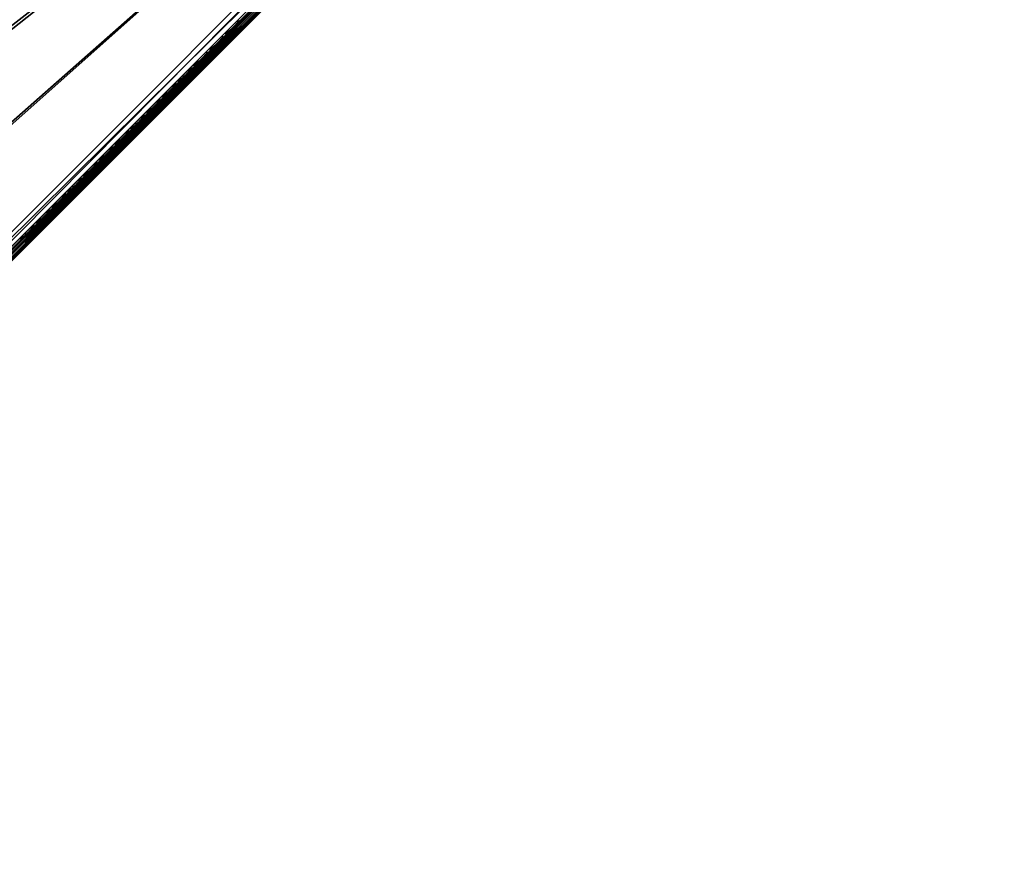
# Model space of a CAD drawing. Header units: inches. Extents: x 0 to 44.3, y -38.2 to 0.
# Tile 55 of 73: x 32.2 to 44.2, y -38 to -27.7. Entities that reach past the tile are written whole.
import ezdxf

# ---------------------------------------------------------------- set-up
doc = ezdxf.new("R2010")
doc.units = ezdxf.units.IN
doc.header["$LTSCALE"] = 0.03937
doc.header["$MEASUREMENT"] = 0
for name, color, linetype in [('A-FURN-3-ST', 151, 'Continuous'), ('A-FURN-3-ST-SEAM', 250, 'Continuous'), ('A-FURN-3-STITCH', 15, 'Continuous')]:
    doc.layers.add(name, color=color, linetype=linetype)

msp = doc.modelspace()

# ---------------------------------------------------------------- meshes
at = {"layer": 'A-FURN-3-ST'}
mesh = msp.add_polyface(dxfattribs=at)
corners = [(35.028, -12.026, 18), (35.19, -11.792, 17.963), (33.369, -10.581, 17.963), (33.215, -10.821, 18), (31.507, -9.435, 17.963), (31.362, -9.68, 18), (29.605, -8.355, 17.963), (29.469, -8.605, 18), (35.633, -11.153, 17.185), (33.81, -9.895, 16.901), (33.789, -9.927, 17.185), (33.73, -10.019, 17.45), (35.57, -11.244, 17.45), (33.635, -10.166, 17.678), (35.471, -11.387, 17.678), (33.512, -10.358, 17.853), (35.341, -11.574, 17.853), (31.923, -8.733, 16.901), (31.903, -8.766, 17.185), (31.847, -8.86, 17.45), (31.758, -9.011, 17.678), (31.642, -9.207, 17.853), (29.925, -7.769, 17.45), (29.841, -7.922, 17.678), (29.732, -8.122, 17.853), (35.655, -11.122, 16.901), (33.815, -9.888, 5.5), (31.927, -8.726, 5.5), (35.638, -11.146, 5.309), (33.794, -9.919, 5.309), (31.908, -8.759, 5.309), (31.672, -9.156, 5), (29.852, -7.903, 5.038), (31.77, -8.991, 5.038), (33.545, -10.308, 5), (33.648, -10.147, 5.038), (35.375, -11.526, 5), (35.576, -11.235, 5.147), (35.484, -11.369, 5.038), (33.735, -10.011, 5.147), (31.852, -8.852, 5.147), (37.161, -12.808, 5), (15.653, -31.181, 5), (15.92, -30.644, 18)]
mesh.append_faces([[corners[k] for k in face] for face in [(0, 1, 2), (0, 2, 3), (3, 2, 4), (3, 4, 5), (5, 4, 6), (5, 6, 7), (8, 9, 10), (8, 10, 11, 12), (12, 11, 13, 14), (14, 13, 15, 16), (16, 15, 2, 1), (9, 17, 10), (10, 17, 18), (10, 18, 19, 11), (11, 19, 20, 13), (13, 20, 21, 15), (15, 21, 4, 2), (19, 22, 23, 20), (20, 23, 24, 21), (21, 24, 6, 4), (25, 26, 9), (9, 26, 27), (9, 27, 17), (26, 28, 29), (26, 29, 27), (27, 29, 30), (31, 32, 33), (31, 33, 34), (34, 33, 35), (34, 35, 36), (37, 38, 35, 39), (39, 35, 33, 40), (29, 39, 40, 30), (41, 42, 36), (36, 42, 34), (34, 42, 31), (0, 3, 43), (43, 3, 5)]])
mesh = msp.add_polyface(dxfattribs=at)
corners = [(43.998, -18.717, 5.25), (24.893, -37.822, 5.25), (43.974, -18.693, 5.125), (24.869, -37.798, 5.125), (43.909, -18.629, 5.033), (24.805, -37.734, 5.033), (43.821, -18.54, 5), (43.542, -18.819, 17.979), (43.391, -18.971, 18), (43.58, -18.859, 17.973), (43.479, -19.059, 17.967), (43.657, -18.954, 17.907), (43.544, -19.124, 17.875), (43.671, -18.977, 17.877), (43.687, -19.011, 17.809), (43.685, -19.03, 17.734), (43.567, -19.148, 17.75), (43.725, -18.714, 17.911), (43.688, -18.673, 17.916), (43.793, -18.818, 17.849), (25.141, -37.221, 18), (25.229, -37.309, 17.967), (25.294, -37.374, 17.875), (21.086, -34.524, 5), (19.786, -33.596, 5), (18.445, -32.729, 5), (17.067, -31.923, 5), (15.653, -31.181, 5), (42.233, -17.02, 5), (40.593, -15.556, 5), (38.901, -14.152, 5), (37.161, -12.808, 5), (44.175, -18.54, 5.5), (44.168, -18.547, 16.901), (24.716, -37.999, 5.5), (24.716, -37.999, 16.9), (43.797, -18.918, 17.685), (21.448, -34.045, 18), (20.125, -33.101, 18), (18.761, -32.219, 18), (17.359, -31.399, 18), (15.92, -30.644, 18), (41.818, -17.465, 18), (40.194, -16.016, 18), (38.519, -14.626, 18), (36.796, -13.295, 18), (35.028, -12.026, 18)]
mesh.append_faces([[corners[k] for k in face] for face in [(0, 1, 2), (2, 3, 4), (4, 5, 6), (7, 8, 9), (9, 8, 10), (9, 10, 11), (11, 10, 12), (11, 12, 13), (13, 12, 14), (15, 14, 16), (16, 14, 12), (17, 18, 9), (9, 18, 7), (17, 9, 11, 19), (8, 20, 10), (10, 21, 12), (12, 22, 16), (23, 24, 6), (6, 24, 25), (6, 25, 26), (26, 27, 6), (6, 27, 28), (28, 27, 29), (29, 27, 30), (30, 27, 31), (0, 32, 1), (32, 33, 34), (35, 33, 16), (36, 15, 16), (37, 8, 38), (38, 8, 39), (39, 8, 40), (40, 8, 41), (41, 8, 42), (41, 42, 43), (43, 44, 41), (41, 44, 45), (41, 45, 46)]])
mesh = msp.add_polyface(dxfattribs=at)
corners = [(43.974, -18.693, 5.125), (24.893, -37.822, 5.25), (24.869, -37.798, 5.125), (43.909, -18.629, 5.033), (24.805, -37.734, 5.033), (43.821, -18.54, 5), (24.716, -37.645, 5), (24.893, -37.756, 17.728), (24.945, -37.753, 17.67), (25.058, -37.64, 17.756), (25.014, -37.634, 17.82), (25.181, -37.517, 17.809), (25.146, -37.502, 17.877), (25.294, -37.374, 17.875), (25.317, -37.398, 17.75), (25.2, -37.515, 17.734), (25.087, -37.628, 17.685), (24.983, -37.732, 17.607), (25.124, -37.488, 17.907), (25.229, -37.309, 17.967), (25.029, -37.411, 17.973), (25.141, -37.221, 18), (24.989, -37.373, 17.979), (24.884, -37.556, 17.91), (24.843, -37.519, 17.916), (24.751, -37.69, 17.809), (24.709, -37.654, 17.814), (24.863, -37.749, 17.753), (24.988, -37.624, 17.848), (43.479, -19.059, 17.967), (43.544, -19.124, 17.875), (43.567, -19.148, 17.75), (23.554, -36.55, 5), (22.343, -35.509, 5), (21.086, -34.524, 5), (44.175, -18.54, 5.5), (24.716, -37.999, 5.5), (44.168, -18.547, 16.901), (24.716, -37.999, 16.9), (24.892, -37.823, 17.501), (43.391, -18.971, 18), (23.958, -36.107, 18), (22.727, -35.047, 18), (21.448, -34.045, 18)]
mesh.append_faces([[corners[k] for k in face] for face in [(0, 1, 2), (3, 2, 4), (5, 4, 6), (7, 8, 9, 10), (10, 9, 11, 12), (12, 11, 13), (13, 11, 14), (14, 11, 15), (15, 11, 16), (16, 11, 9), (16, 9, 17), (12, 13, 18), (18, 13, 19), (18, 19, 20), (20, 19, 21), (20, 21, 22), (20, 22, 23), (23, 22, 24), (23, 24, 25), (25, 24, 26), (27, 7, 10, 28), (28, 10, 12, 18), (25, 27, 28, 23), (23, 28, 18, 20), (29, 21, 19), (30, 19, 13), (31, 13, 14), (6, 32, 5), (5, 32, 33), (5, 33, 34), (1, 35, 36), (36, 37, 38), (38, 31, 14), (15, 16, 14), (14, 16, 17), (14, 17, 39), (21, 40, 41), (41, 40, 42), (42, 40, 43)]])
at = {"layer": 'A-FURN-3-ST-SEAM'}
mesh = msp.add_polyface(dxfattribs=at)
corners = [(35.062, -27.512, 17.9), (35.065, -27.514, 17.919), (43.495, -19.078, 17.9), (35.097, -27.547, 17.95), (43.52, -19.103, 17.947), (35.084, -27.534, 17.946), (43.509, -19.092, 17.939), (35.072, -27.522, 17.935), (43.5, -19.083, 17.926), (35.111, -27.561, 17.946), (43.545, -19.127, 17.946), (43.566, -19.149, 17.905), (43.562, -19.145, 17.922), (35.13, -27.58, 17.919), (35.122, -27.572, 17.935), (43.555, -19.138, 17.936), (35.133, -27.582, 17.9), (43.565, -19.148, 17.887), (35.084, -27.534, 17.854), (43.526, -19.109, 17.85), (35.097, -27.547, 17.85), (43.538, -19.121, 17.851), (35.111, -27.561, 17.854), (43.55, -19.133, 17.859), (35.122, -27.572, 17.865), (35.13, -27.58, 17.881), (35.072, -27.522, 17.865), (43.514, -19.097, 17.856), (43.498, -19.081, 17.883), (35.065, -27.514, 17.881), (43.504, -19.087, 17.868), (31.982, -30.592, 17.9), (31.985, -30.594, 17.881), (31.992, -30.602, 17.865), (32.004, -30.614, 17.854), (32.017, -30.627, 17.85), (32.031, -30.641, 17.854), (32.042, -30.652, 17.865), (32.05, -30.66, 17.881), (32.053, -30.662, 17.9), (32.05, -30.66, 17.919), (32.042, -30.652, 17.935), (32.031, -30.641, 17.946), (32.017, -30.627, 17.95), (32.004, -30.614, 17.946), (31.992, -30.602, 17.935), (31.985, -30.594, 17.919), (28.615, -33.959, 17.9), (25.318, -37.397, 17.905), (25.317, -37.396, 17.887), (25.302, -37.381, 17.859), (25.314, -37.393, 17.922), (25.307, -37.386, 17.936), (25.296, -37.376, 17.946)]
mesh.append_faces([[corners[k] for k in face] for face in [(0, 1, 2), (3, 4, 5), (5, 6, 7), (7, 8, 1), (3, 9, 10), (11, 12, 13), (13, 12, 14), (14, 12, 15), (14, 15, 9), (13, 16, 11), (11, 16, 17), (18, 19, 20), (20, 21, 22), (22, 23, 24), (24, 17, 25), (25, 17, 16), (18, 26, 27), (0, 28, 29), (29, 30, 26), (0, 29, 31), (31, 29, 32), (32, 29, 26), (32, 26, 33), (33, 26, 18), (33, 18, 34), (34, 18, 20), (34, 20, 35), (35, 20, 22), (35, 22, 36), (36, 22, 24), (36, 24, 37), (37, 24, 25), (37, 25, 38), (38, 25, 16), (38, 16, 39), (39, 16, 13), (39, 13, 40), (40, 13, 14), (40, 14, 41), (41, 14, 9), (41, 9, 42), (42, 9, 3), (42, 3, 43), (43, 3, 5), (43, 5, 44), (44, 5, 7), (44, 7, 45), (45, 7, 1), (45, 1, 46), (46, 1, 0), (46, 0, 31), (47, 31, 32), (40, 48, 39), (39, 49, 38), (38, 49, 37), (37, 50, 36), (40, 41, 51), (41, 42, 52), (42, 43, 53), (46, 31, 47)]])
at = {"layer": 'A-FURN-3-STITCH'}
mesh = msp.add_polymesh((7, 4), dxfattribs=at)
for k, corner in enumerate([(34.687, -27.874, 17.956), (34.688, -27.875, 17.954), (34.691, -27.879, 17.951), (34.693, -27.88, 17.95), (34.717, -27.85, 17.961), (34.72, -27.853, 17.964), (34.723, -27.856, 17.961), (34.723, -27.856, 17.956), (34.746, -27.824, 17.965), (34.749, -27.827, 17.967), (34.752, -27.83, 17.964), (34.752, -27.83, 17.959), (34.774, -27.797, 17.965), (34.778, -27.8, 17.968), (34.781, -27.803, 17.965), (34.78, -27.803, 17.959), (34.801, -27.769, 17.963), (34.805, -27.772, 17.966), (34.808, -27.775, 17.963), (34.807, -27.775, 17.957), (34.827, -27.74, 17.959), (34.83, -27.743, 17.961), (34.833, -27.746, 17.958), (34.833, -27.746, 17.953), (34.851, -27.71, 17.952), (34.852, -27.711, 17.951), (34.855, -27.714, 17.948), (34.857, -27.716, 17.946)]):
    mesh.set_mesh_vertex(divmod(k, 4), corner)
mesh = msp.add_polymesh((7, 4), dxfattribs=at)
for k, corner in enumerate([(34.495, -28.066, 17.956), (34.496, -28.067, 17.954), (34.499, -28.071, 17.951), (34.501, -28.072, 17.95), (34.525, -28.042, 17.961), (34.528, -28.045, 17.964), (34.531, -28.048, 17.961), (34.531, -28.048, 17.956), (34.554, -28.016, 17.965), (34.557, -28.019, 17.967), (34.56, -28.022, 17.964), (34.56, -28.022, 17.959), (34.582, -27.989, 17.965), (34.586, -27.992, 17.968), (34.589, -27.995, 17.965), (34.588, -27.995, 17.959), (34.609, -27.961, 17.963), (34.613, -27.964, 17.966), (34.616, -27.967, 17.963), (34.615, -27.967, 17.957), (34.635, -27.932, 17.959), (34.638, -27.935, 17.961), (34.641, -27.938, 17.958), (34.641, -27.938, 17.953), (34.659, -27.902, 17.952), (34.66, -27.903, 17.951), (34.663, -27.906, 17.948), (34.665, -27.908, 17.946)]):
    mesh.set_mesh_vertex(divmod(k, 4), corner)
mesh = msp.add_polymesh((7, 4), dxfattribs=at)
for k, corner in enumerate([(34.303, -28.258, 17.956), (34.304, -28.259, 17.954), (34.307, -28.263, 17.951), (34.309, -28.264, 17.95), (34.333, -28.234, 17.961), (34.336, -28.237, 17.964), (34.339, -28.24, 17.961), (34.339, -28.24, 17.956), (34.362, -28.208, 17.965), (34.365, -28.211, 17.967), (34.368, -28.214, 17.964), (34.368, -28.214, 17.959), (34.39, -28.181, 17.965), (34.394, -28.184, 17.968), (34.397, -28.187, 17.965), (34.396, -28.187, 17.959), (34.417, -28.153, 17.963), (34.421, -28.156, 17.966), (34.424, -28.159, 17.963), (34.423, -28.159, 17.957), (34.443, -28.124, 17.959), (34.446, -28.127, 17.961), (34.449, -28.13, 17.958), (34.449, -28.13, 17.953), (34.467, -28.094, 17.952), (34.468, -28.095, 17.951), (34.471, -28.098, 17.948), (34.473, -28.1, 17.946)]):
    mesh.set_mesh_vertex(divmod(k, 4), corner)
mesh = msp.add_polymesh((7, 4), dxfattribs=at)
for k, corner in enumerate([(34.111, -28.45, 17.956), (34.112, -28.451, 17.954), (34.115, -28.455, 17.951), (34.117, -28.456, 17.95), (34.141, -28.426, 17.961), (34.144, -28.429, 17.964), (34.147, -28.432, 17.961), (34.147, -28.432, 17.956), (34.17, -28.4, 17.965), (34.173, -28.403, 17.967), (34.176, -28.406, 17.964), (34.176, -28.406, 17.959), (34.198, -28.373, 17.965), (34.202, -28.376, 17.968), (34.205, -28.379, 17.965), (34.204, -28.379, 17.959), (34.225, -28.345, 17.963), (34.229, -28.348, 17.966), (34.232, -28.351, 17.963), (34.231, -28.351, 17.957), (34.251, -28.316, 17.959), (34.254, -28.319, 17.961), (34.257, -28.322, 17.958), (34.257, -28.322, 17.953), (34.275, -28.286, 17.952), (34.276, -28.287, 17.951), (34.279, -28.29, 17.948), (34.281, -28.292, 17.946)]):
    mesh.set_mesh_vertex(divmod(k, 4), corner)
mesh = msp.add_polymesh((7, 4), dxfattribs=at)
for k, corner in enumerate([(33.919, -28.642, 17.956), (33.92, -28.643, 17.954), (33.923, -28.647, 17.951), (33.925, -28.648, 17.95), (33.949, -28.618, 17.961), (33.952, -28.621, 17.964), (33.955, -28.624, 17.961), (33.955, -28.624, 17.956), (33.978, -28.592, 17.965), (33.981, -28.595, 17.967), (33.984, -28.598, 17.964), (33.984, -28.598, 17.959), (34.006, -28.565, 17.965), (34.01, -28.568, 17.968), (34.013, -28.571, 17.965), (34.012, -28.571, 17.959), (34.033, -28.537, 17.963), (34.037, -28.54, 17.966), (34.04, -28.543, 17.963), (34.039, -28.543, 17.957), (34.059, -28.508, 17.959), (34.062, -28.511, 17.961), (34.065, -28.514, 17.958), (34.065, -28.514, 17.953), (34.083, -28.478, 17.952), (34.084, -28.479, 17.951), (34.087, -28.482, 17.948), (34.089, -28.484, 17.946)]):
    mesh.set_mesh_vertex(divmod(k, 4), corner)
mesh = msp.add_polymesh((7, 4), dxfattribs=at)
for k, corner in enumerate([(33.727, -28.834, 17.956), (33.728, -28.835, 17.954), (33.731, -28.839, 17.951), (33.733, -28.84, 17.95), (33.757, -28.81, 17.961), (33.76, -28.813, 17.964), (33.763, -28.816, 17.961), (33.763, -28.816, 17.956), (33.786, -28.784, 17.965), (33.789, -28.787, 17.967), (33.792, -28.79, 17.964), (33.792, -28.79, 17.959), (33.814, -28.757, 17.965), (33.818, -28.76, 17.968), (33.821, -28.763, 17.965), (33.82, -28.763, 17.959), (33.841, -28.729, 17.963), (33.845, -28.732, 17.966), (33.848, -28.735, 17.963), (33.847, -28.735, 17.957), (33.867, -28.7, 17.959), (33.87, -28.703, 17.961), (33.873, -28.706, 17.958), (33.873, -28.706, 17.953), (33.891, -28.67, 17.952), (33.892, -28.671, 17.951), (33.895, -28.674, 17.948), (33.897, -28.676, 17.946)]):
    mesh.set_mesh_vertex(divmod(k, 4), corner)
mesh = msp.add_polymesh((7, 4), dxfattribs=at)
for k, corner in enumerate([(33.535, -29.026, 17.956), (33.536, -29.027, 17.954), (33.539, -29.031, 17.951), (33.541, -29.032, 17.95), (33.565, -29.002, 17.961), (33.568, -29.005, 17.964), (33.571, -29.008, 17.961), (33.571, -29.008, 17.956), (33.594, -28.976, 17.965), (33.597, -28.979, 17.967), (33.6, -28.982, 17.964), (33.6, -28.982, 17.959), (33.622, -28.949, 17.965), (33.626, -28.952, 17.968), (33.629, -28.955, 17.965), (33.628, -28.955, 17.959), (33.649, -28.921, 17.963), (33.653, -28.924, 17.966), (33.656, -28.927, 17.963), (33.655, -28.927, 17.957), (33.675, -28.892, 17.959), (33.678, -28.895, 17.961), (33.681, -28.898, 17.958), (33.681, -28.898, 17.953), (33.699, -28.862, 17.952), (33.7, -28.863, 17.951), (33.703, -28.866, 17.948), (33.705, -28.868, 17.946)]):
    mesh.set_mesh_vertex(divmod(k, 4), corner)
mesh = msp.add_polymesh((7, 4), dxfattribs=at)
for k, corner in enumerate([(33.343, -29.218, 17.956), (33.344, -29.219, 17.954), (33.347, -29.223, 17.951), (33.349, -29.224, 17.95), (33.373, -29.194, 17.961), (33.376, -29.197, 17.964), (33.379, -29.2, 17.961), (33.379, -29.2, 17.956), (33.402, -29.168, 17.965), (33.405, -29.171, 17.967), (33.408, -29.174, 17.964), (33.408, -29.174, 17.959), (33.43, -29.141, 17.965), (33.434, -29.144, 17.968), (33.437, -29.147, 17.965), (33.436, -29.147, 17.959), (33.457, -29.113, 17.963), (33.461, -29.116, 17.966), (33.464, -29.119, 17.963), (33.463, -29.119, 17.957), (33.483, -29.084, 17.959), (33.486, -29.087, 17.961), (33.489, -29.09, 17.958), (33.489, -29.09, 17.953), (33.507, -29.054, 17.952), (33.508, -29.055, 17.951), (33.511, -29.058, 17.948), (33.513, -29.06, 17.946)]):
    mesh.set_mesh_vertex(divmod(k, 4), corner)
mesh = msp.add_polymesh((7, 4), dxfattribs=at)
for k, corner in enumerate([(33.151, -29.41, 17.956), (33.152, -29.411, 17.954), (33.155, -29.415, 17.951), (33.157, -29.416, 17.95), (33.181, -29.386, 17.961), (33.184, -29.389, 17.964), (33.187, -29.392, 17.961), (33.187, -29.392, 17.956), (33.21, -29.36, 17.965), (33.213, -29.363, 17.967), (33.216, -29.366, 17.964), (33.216, -29.366, 17.959), (33.238, -29.333, 17.965), (33.242, -29.336, 17.968), (33.245, -29.339, 17.965), (33.244, -29.339, 17.959), (33.265, -29.305, 17.963), (33.269, -29.308, 17.966), (33.272, -29.311, 17.963), (33.271, -29.311, 17.957), (33.291, -29.276, 17.959), (33.294, -29.279, 17.961), (33.297, -29.282, 17.958), (33.297, -29.282, 17.953), (33.315, -29.246, 17.952), (33.316, -29.247, 17.951), (33.319, -29.25, 17.948), (33.321, -29.252, 17.946)]):
    mesh.set_mesh_vertex(divmod(k, 4), corner)
mesh = msp.add_polymesh((7, 4), dxfattribs=at)
for k, corner in enumerate([(32.959, -29.602, 17.956), (32.96, -29.603, 17.954), (32.963, -29.607, 17.951), (32.965, -29.608, 17.95), (32.989, -29.578, 17.961), (32.992, -29.581, 17.964), (32.995, -29.584, 17.961), (32.995, -29.584, 17.956), (33.018, -29.552, 17.965), (33.021, -29.555, 17.967), (33.024, -29.558, 17.964), (33.024, -29.558, 17.959), (33.046, -29.525, 17.965), (33.05, -29.528, 17.968), (33.053, -29.531, 17.965), (33.052, -29.531, 17.959), (33.073, -29.497, 17.963), (33.077, -29.5, 17.966), (33.08, -29.503, 17.963), (33.079, -29.503, 17.957), (33.099, -29.468, 17.959), (33.102, -29.471, 17.961), (33.105, -29.474, 17.958), (33.105, -29.474, 17.953), (33.123, -29.438, 17.952), (33.124, -29.439, 17.951), (33.127, -29.442, 17.948), (33.129, -29.444, 17.946)]):
    mesh.set_mesh_vertex(divmod(k, 4), corner)
mesh = msp.add_polymesh((7, 4), dxfattribs=at)
for k, corner in enumerate([(32.767, -29.794, 17.956), (32.768, -29.795, 17.954), (32.771, -29.799, 17.951), (32.773, -29.8, 17.95), (32.797, -29.77, 17.961), (32.8, -29.773, 17.964), (32.803, -29.776, 17.961), (32.803, -29.776, 17.956), (32.826, -29.744, 17.965), (32.829, -29.747, 17.967), (32.832, -29.75, 17.964), (32.832, -29.75, 17.959), (32.854, -29.717, 17.965), (32.858, -29.72, 17.968), (32.861, -29.723, 17.965), (32.86, -29.723, 17.959), (32.881, -29.689, 17.963), (32.885, -29.692, 17.966), (32.888, -29.695, 17.963), (32.887, -29.695, 17.957), (32.907, -29.66, 17.959), (32.91, -29.663, 17.961), (32.913, -29.666, 17.958), (32.913, -29.666, 17.953), (32.931, -29.63, 17.952), (32.932, -29.631, 17.951), (32.935, -29.634, 17.948), (32.937, -29.636, 17.946)]):
    mesh.set_mesh_vertex(divmod(k, 4), corner)
mesh = msp.add_polymesh((7, 4), dxfattribs=at)
for k, corner in enumerate([(32.575, -29.986, 17.956), (32.576, -29.987, 17.954), (32.579, -29.991, 17.951), (32.581, -29.992, 17.95), (32.605, -29.962, 17.961), (32.608, -29.965, 17.964), (32.611, -29.968, 17.961), (32.611, -29.968, 17.956), (32.634, -29.936, 17.965), (32.637, -29.939, 17.967), (32.64, -29.942, 17.964), (32.64, -29.942, 17.959), (32.662, -29.909, 17.965), (32.666, -29.912, 17.968), (32.669, -29.915, 17.965), (32.668, -29.915, 17.959), (32.689, -29.881, 17.963), (32.693, -29.884, 17.966), (32.696, -29.887, 17.963), (32.695, -29.887, 17.957), (32.715, -29.852, 17.959), (32.718, -29.855, 17.961), (32.721, -29.858, 17.958), (32.721, -29.858, 17.953), (32.739, -29.822, 17.952), (32.74, -29.823, 17.951), (32.743, -29.826, 17.948), (32.745, -29.828, 17.946)]):
    mesh.set_mesh_vertex(divmod(k, 4), corner)
mesh = msp.add_polymesh((7, 4), dxfattribs=at)
for k, corner in enumerate([(32.383, -30.178, 17.956), (32.384, -30.179, 17.954), (32.387, -30.183, 17.951), (32.389, -30.184, 17.95), (32.413, -30.154, 17.961), (32.416, -30.157, 17.964), (32.419, -30.16, 17.961), (32.419, -30.16, 17.956), (32.442, -30.128, 17.965), (32.445, -30.131, 17.967), (32.448, -30.134, 17.964), (32.448, -30.134, 17.959), (32.47, -30.101, 17.965), (32.474, -30.104, 17.968), (32.477, -30.107, 17.965), (32.476, -30.107, 17.959), (32.497, -30.073, 17.963), (32.501, -30.076, 17.966), (32.504, -30.079, 17.963), (32.503, -30.079, 17.957), (32.523, -30.044, 17.959), (32.526, -30.047, 17.961), (32.529, -30.05, 17.958), (32.529, -30.05, 17.953), (32.547, -30.014, 17.952), (32.548, -30.015, 17.951), (32.551, -30.018, 17.948), (32.553, -30.02, 17.946)]):
    mesh.set_mesh_vertex(divmod(k, 4), corner)
mesh = msp.add_polymesh((7, 4), dxfattribs=at)
for k, corner in enumerate([(32.191, -30.37, 17.956), (32.192, -30.371, 17.954), (32.195, -30.375, 17.951), (32.197, -30.376, 17.95), (32.221, -30.346, 17.961), (32.224, -30.349, 17.964), (32.227, -30.352, 17.961), (32.227, -30.352, 17.956), (32.25, -30.32, 17.965), (32.253, -30.323, 17.967), (32.256, -30.326, 17.964), (32.256, -30.326, 17.959), (32.278, -30.293, 17.965), (32.282, -30.296, 17.968), (32.285, -30.299, 17.965), (32.284, -30.299, 17.959), (32.305, -30.265, 17.963), (32.309, -30.268, 17.966), (32.312, -30.271, 17.963), (32.311, -30.271, 17.957), (32.331, -30.236, 17.959), (32.334, -30.239, 17.961), (32.337, -30.242, 17.958), (32.337, -30.242, 17.953), (32.355, -30.206, 17.952), (32.356, -30.207, 17.951), (32.359, -30.21, 17.948), (32.361, -30.212, 17.946)]):
    mesh.set_mesh_vertex(divmod(k, 4), corner)

doc.saveas('drawing.dxf')
